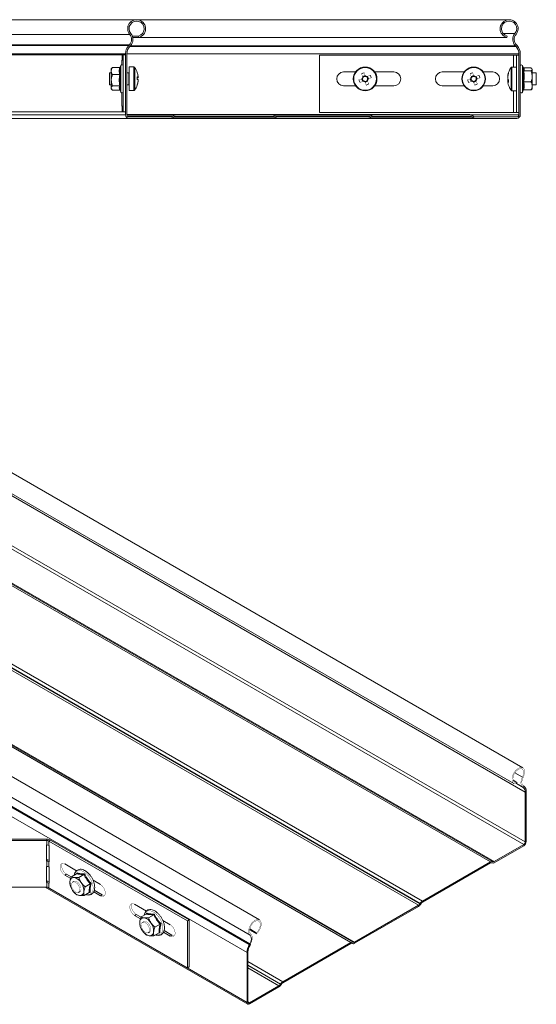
# Model space of a CAD drawing. Header units: millimetres. Extents: x -295 to 1856, y -2384 to 543.
# Tile 26 of 28: x 940 to 1202, y 44 to 543. Entities that reach past the tile are written whole.
import ezdxf

# ---------------------------------------------------------------- set-up
doc = ezdxf.new("R2010")
doc.units = ezdxf.units.MM
doc.linetypes.add('K5LT32768', pattern=[0])
doc.linetypes.add('K5LT32769', pattern=[0])

msp = doc.modelspace()

# ---------------------------------------------------------------- linework, layer by layer
at = {"color": 7, "linetype": 'K5LT32768', "lineweight": 15}
for p, q in [((999.31, 543.39), (640.04, 543.39)), ((1187.96, 543.39), (999.31, 543.39)), ((995.81, 535.93), (640.04, 535.93)), ((1000.31, 535.12), (997.1, 535.12)), ((1000.49, 534.44), (997.31, 534.44)), ((1000.31, 535.12), (1000.49, 534.44)), ((1186.79, 534.44), (1000.49, 534.44)), ((1186.79, 534.44), (1186.97, 535.12)), ((995.63, 530.63), (640.04, 530.63)), ((995.29, 530.26), (640.04, 530.26)), ((995.29, 530.26), (995.63, 530.63)), ((995.8, 529.78), (996.14, 530.14)), ((1191.14, 530.14), (1191.48, 529.78)), ((1191.64, 530.63), (1191.99, 530.26)), ((993.64, 526.13), (640.04, 526.13)), ((781.1, 525.64), (992, 525.64)), ((992, 522.89), (992, 525.64)), ((992, 525.64), (992.44, 525.64)), ((993.64, 525.64), (992.44, 525.64)), ((992.44, 525.64), (992.44, 496.64)), ((993.64, 526.13), (993.64, 495.19)), ((994.34, 495.19), (994.34, 526.13)), ((1091.89, 496.39), (1091.89, 525.39)), ((1091.89, 525.39), (1190.24, 525.39)), ((1190.24, 525.39), (1191.74, 525.39)), ((1192.94, 525.39), (1191.74, 525.39)), ((1191.74, 525.39), (1191.74, 496.39)), ((1192.94, 526.13), (1192.94, 495.19)), ((1193.64, 526.13), (1193.64, 495.19)), ((986.77, 518.86), (986.44, 518.43)), ((990.72, 519.16), (987.04, 519.16)), ((991.34, 520.16), (991.04, 519.33)), ((991.88, 522.89), (992, 522.89)), ((991.88, 520.53), (991.88, 522.89)), ((992.44, 522.89), (992, 522.89)), ((997.86, 519.43), (995.54, 519.43)), ((995.54, 519.43), (995.54, 507.43)), ((1191.74, 519.39), (1189.41, 519.39)), ((1195.21, 518.83), (1194.74, 520.12)), ((1195.35, 518.96), (1199.04, 518.96)), ((986.44, 516.43), (985.54, 516.43)), ((985.54, 516.43), (985.54, 510.43)), ((986.44, 518.43), (986.44, 517.39)), ((986.44, 517.39), (986.44, 512.77)), ((990.72, 515.63), (987.04, 515.63)), ((995.29, 516.43), (994.34, 516.43)), ((999.62, 514.29), (1000.02, 514.3)), ((1000.02, 513.98), (999.62, 513.99)), ((1000.02, 514.85), (1000.02, 514.3)), ((1000.02, 513.98), (1000.02, 514.31)), ((1104.14, 516.89), (1110.17, 516.89)), ((1115.07, 515.16), (1113.76, 514.62)), ((1116.81, 513.35), (1116.27, 514.67)), ((1119.91, 516.89), (1129.64, 516.89)), ((1154.14, 516.89), (1165.17, 516.89)), ((1170.07, 515.16), (1168.76, 514.62)), ((1171.81, 513.35), (1171.27, 514.67)), ((1174.91, 516.89), (1179.64, 516.89)), ((1187.25, 514.9), (1187.25, 514.56)), ((1187.25, 513.54), (1187.25, 514.35)), ((1195.35, 517.49), (1199.04, 517.49)), ((1199.64, 518.39), (1199.47, 518.61)), ((1199.64, 518.22), (1199.64, 518.39)), ((1199.64, 514.7), (1199.64, 518.22)), ((1201.74, 516.39), (1199.64, 516.39)), ((1199.64, 514.7), (1199.64, 509.87)), ((1201.74, 516.16), (1201.74, 516.39)), ((1201.74, 510.39), (1201.74, 516.16)), ((985.54, 510.43), (986.44, 510.43)), ((986.44, 512.77), (986.44, 508.81)), ((990.72, 509.91), (987.04, 509.91)), ((994.34, 510.43), (995.29, 510.43)), ((1000.02, 512.89), (1000.02, 512.19)), ((1000.02, 512.02), (1000.02, 512.19)), ((1110.17, 509.89), (1104.14, 509.89)), ((1113.27, 513.43), (1113.81, 512.11)), ((1115, 511.62), (1116.32, 512.16)), ((1129.64, 509.89), (1119.91, 509.89)), ((1165.17, 509.89), (1154.14, 509.89)), ((1168.27, 513.43), (1168.81, 512.11)), ((1170, 511.62), (1171.32, 512.16)), ((1179.64, 509.89), (1174.91, 509.89)), ((1187.25, 513.24), (1187.25, 512.42)), ((1187.25, 512.42), (1187.29, 512.22)), ((1187.25, 511.88), (1187.25, 512.22)), ((1195.35, 511.91), (1199.04, 511.91)), ((1199.64, 510.39), (1201.74, 510.39)), ((1199.64, 508.39), (1199.64, 509.87)), ((986.44, 508.43), (986.44, 508.81)), ((986.44, 508.43), (986.77, 508.01)), ((990.72, 507.71), (987.04, 507.71)), ((990.96, 507.75), (991.34, 506.71)), ((991.88, 499.56), (991.88, 506.33)), ((995.54, 507.43), (997.86, 507.43)), ((1189.41, 507.39), (1191.74, 507.39)), ((1194.74, 506.66), (1195.13, 507.74)), ((1195.35, 507.82), (1199.04, 507.82)), ((1199.47, 508.17), (1199.64, 508.39)), ((992, 499.56), (991.88, 499.56)), ((992, 496.64), (992, 499.56)), ((992, 499.56), (992.44, 499.56)), ((993.64, 495.19), (640.04, 495.19)), ((992, 496.64), (781.1, 496.64)), ((992.44, 496.64), (992, 496.64)), ((993.64, 496.64), (992.44, 496.64)), ((1019.26, 495.29), (994.34, 495.29)), ((1016.53, 494.09), (995.44, 494.09)), ((1017.7, 494.65), (1017.59, 494.53)), ((1018.2, 494.15), (1018.08, 494.03)), ((1068.02, 495.29), (1019.26, 495.29)), ((1068.02, 494.59), (1019.26, 494.59)), ((1119.26, 495.29), (1068.02, 495.29)), ((1069.19, 494.03), (1069.08, 494.15)), ((1069.69, 494.53), (1069.57, 494.65)), ((1116.53, 494.09), (1070.75, 494.09)), ((1190.24, 496.39), (1091.89, 496.39)), ((1117.7, 494.65), (1117.59, 494.53)), ((1118.2, 494.15), (1118.08, 494.03)), ((1168.02, 495.29), (1119.26, 495.29)), ((1168.02, 494.59), (1119.26, 494.59)), ((1169.19, 494.03), (1169.08, 494.15)), ((1169.69, 494.53), (1169.57, 494.65)), ((1191.84, 494.09), (1170.75, 494.09)), ((1191.74, 496.39), (1190.24, 496.39)), ((1192.94, 496.39), (1191.74, 496.39)), ((995.44, 493.39), (640.04, 493.39)), ((1016.53, 493.39), (995.44, 493.39)), ((1070.75, 493.39), (1016.53, 493.39)), ((1116.53, 493.39), (1070.75, 493.39)), ((1170.75, 493.39), (1116.53, 493.39)), ((1191.84, 493.39), (1170.75, 493.39)), ((1194.89, 164.31), (804.68, 389.58)), ((804.68, 379.07), (1190.34, 156.43)), ((804.68, 378), (1196.13, 152.02)), ((804.68, 350.94), (1195.35, 125.41)), ((804.68, 333.73), (1180.44, 116.8)), ((804.68, 333.22), (1179.61, 116.78)), ((804.68, 332.48), (1178.51, 116.67)), ((804.68, 292.67), (1144.03, 96.77)), ((804.68, 290.87), (1142.93, 95.6)), ((804.68, 290.68), (1142.85, 95.46)), ((804.68, 289.46), (1142.1, 94.67)), ((804.68, 252.09), (1109.73, 75.98)), ((804.68, 251.58), (1108.9, 75.96)), ((804.68, 250.84), (1107.8, 75.85)), ((1061.49, 87.3), (804.68, 235.56)), ((804.68, 225.08), (1056.74, 79.56)), ((804.68, 220.59), (1056.62, 75.15)), ((804.68, 220.02), (1056.37, 74.72)), ((804.68, 215.29), (1055.21, 70.67)), ((1189.98, 158.04), (1191.91, 156.93)), ((1191.78, 156.3), (1191.91, 156.93)), ((1195.22, 155.17), (1195.46, 155.01)), ((1194.86, 154.56), (1195.1, 154.41)), ((1196.13, 152.02), (1196.13, 126.76)), ((1196.63, 152.31), (1196.63, 127.05)), ((655.55, 128.16), (953.8, 128.16)), ((655.55, 127.47), (953.8, 127.47)), ((953.63, 125.22), (953.8, 125.22)), ((953.63, 117.06), (953.63, 125.22)), ((953.8, 128.16), (953.8, 127.47)), ((953.8, 125.22), (953.8, 127.47)), ((955.71, 127.7), (954.86, 127.21)), ((954.86, 127.21), (1024.99, 86.73)), ((954.86, 124.97), (954.86, 127.21)), ((954.86, 124.97), (954.99, 124.9)), ((954.99, 124.9), (954.99, 116.73)), ((955.71, 127.7), (1025.84, 87.22)), ((1195.35, 125.41), (1180.44, 116.8)), ((1195.35, 124.84), (1180.44, 116.23)), ((953.8, 117.75), (953.63, 117.75)), ((953.8, 117.06), (953.63, 117.06)), ((953.8, 117.75), (953.8, 117.06)), ((953.8, 114.34), (953.8, 117.06)), ((954.86, 114.08), (954.86, 116.8)), ((954.99, 116.73), (954.86, 116.8)), ((962.94, 115.61), (968.9, 112.17)), ((1178.51, 116.67), (1144.03, 96.77)), ((1178.51, 116.1), (1144.03, 96.19)), ((1179.34, 116.12), (1179.26, 116.17)), ((1179.26, 116.17), (1179.34, 116.12)), ((1179.69, 116.73), (1179.61, 116.78)), ((953.63, 114.34), (953.8, 114.34)), ((953.63, 106.17), (953.63, 114.34)), ((954.86, 114.08), (954.99, 114.01)), ((954.99, 114.01), (954.99, 105.85)), ((962.94, 109.89), (963.79, 110.38)), ((965.91, 108.18), (962.94, 109.89)), ((966.17, 109.01), (963.79, 110.38)), ((968.83, 110.66), (966.23, 109.16)), ((968.86, 110.68), (968.94, 111.06)), ((972.61, 110.28), (970, 108.77)), ((953.8, 106.87), (953.63, 106.87)), ((953.8, 106.17), (953.63, 106.17)), ((953.8, 106.87), (953.8, 106.17)), ((953.8, 103.79), (953.8, 106.17)), ((954.99, 105.85), (954.86, 105.92)), ((954.86, 103.53), (954.86, 105.92)), ((965.65, 104.92), (965.73, 104.63)), ((967.54, 106.77), (966.9, 106.4)), ((975.84, 105.53), (973.24, 104.03)), ((977.22, 107.37), (980.97, 105.2)), ((953.8, 103.79), (655.55, 103.79)), ((953.02, 103.79), (1055.58, 44.58)), ((1024.99, 63.05), (954.86, 103.53)), ((967.79, 101.07), (967.85, 101)), ((969.9, 101.2), (970.54, 101.57)), ((975.3, 101.17), (972.7, 99.67)), ((975.73, 101.08), (975.34, 101.09)), ((980.97, 99.49), (977.56, 101.46)), ((981.82, 99.98), (977.86, 102.26)), ((980.97, 99.49), (981.82, 99.98)), ((998.3, 95.2), (1004.25, 91.76)), ((1142.93, 95.6), (1142.85, 95.46)), ((1143.28, 95.4), (1143.2, 95.26)), ((998.3, 89.48), (999.15, 89.97)), ((1001.53, 88.6), (999.15, 89.97)), ((1004.19, 90.25), (1001.58, 88.75)), ((1004.21, 90.27), (1004.29, 90.65)), ((1007.96, 89.87), (1005.36, 88.36)), ((1142.1, 94.67), (1109.73, 75.98)), ((1142.1, 94.1), (1109.73, 75.41)), ((1001.27, 87.77), (998.3, 89.48)), ((1002.89, 86.36), (1002.26, 85.99)), ((1011.2, 85.12), (1008.59, 83.62)), ((1012.57, 86.96), (1016.33, 84.79)), ((1025.84, 87.22), (1024.99, 86.73)), ((1024.99, 86.73), (1024.99, 63.05)), ((1025.84, 87.22), (1025.84, 63.54)), ((1001.01, 84.51), (1001.09, 84.22)), ((1003.14, 80.66), (1003.21, 80.59)), ((1005.26, 80.79), (1005.89, 81.16)), ((1010.66, 80.76), (1008.05, 79.26)), ((1011.08, 80.67), (1010.69, 80.68)), ((1016.33, 79.08), (1012.92, 81.05)), ((1017.18, 79.56), (1013.22, 81.85)), ((1056.53, 82.29), (1060.05, 80.25)), ((1056.59, 82.66), (1059.92, 80.73)), ((1059.92, 80.73), (1060.05, 80.25)), ((1016.33, 79.08), (1017.18, 79.56)), ((1056.37, 74.72), (1056.62, 75.15)), ((1056.73, 74.53), (1056.98, 74.97)), ((1107.8, 75.85), (1073.32, 55.94)), ((1107.8, 75.28), (1073.32, 55.37)), ((1108.63, 75.3), (1108.55, 75.35)), ((1108.55, 75.35), (1108.63, 75.3)), ((1108.98, 75.91), (1108.9, 75.96)), ((1055.21, 70.67), (1055.21, 45.4)), ((1055.7, 45.69), (1055.7, 70.95)), ((1025.84, 63.54), (1024.99, 63.05)), ((1071.39, 53.85), (1056.48, 45.24)), ((1071.39, 53.28), (1056.48, 44.67)), ((1072.22, 54.78), (1072.14, 54.64)), ((1072.57, 54.58), (1072.49, 54.44))]:
    msp.add_line(p, q, dxfattribs=at)
at = {"color": 8, "linetype": 'K5LT32769', "lineweight": 15, "true_color": 0x808080}
for p, q in [((1190.93, 536.38), (1185, 536.38)), ((1191.48, 529.78), (995.8, 529.78)), ((1191.14, 530.14), (996.14, 530.14)), ((1192.94, 526.13), (994.34, 526.13)), ((1190.24, 519.39), (1190.24, 525.39)), ((991.34, 506.71), (991.34, 520.16)), ((997.86, 519.43), (997.86, 507.43)), ((998.31, 519.21), (998.31, 507.66)), ((1188.97, 518.72), (1188.97, 519.16)), ((1189.41, 518.94), (1189.41, 519.39)), ((1189.41, 507.39), (1189.41, 518.94)), ((1194.74, 520.12), (1194.74, 515.15)), ((995.29, 510.43), (995.29, 516.43)), ((1188.97, 507.62), (1188.97, 518.72)), ((1194.74, 515.15), (1194.74, 506.66)), ((1190.24, 496.39), (1190.24, 507.39)), ((1017.7, 494.65), (994.48, 494.65)), ((1017.59, 494.53), (994.56, 494.53)), ((1069.19, 494.03), (1018.08, 494.03)), ((1069.08, 494.15), (1018.2, 494.15)), ((1117.7, 494.65), (1069.57, 494.65)), ((1117.59, 494.53), (1069.69, 494.53)), ((1169.19, 494.03), (1118.08, 494.03)), ((1169.08, 494.15), (1118.2, 494.15)), ((1192.94, 495.19), (1168.67, 495.19)), ((805.72, 352.14), (1196.13, 126.76)), ((1190.88, 161.79), (1194.71, 159.57)), ((1191.79, 156.34), (1194.86, 154.56)), ((1191.79, 156.32), (1195.1, 154.41)), ((954.99, 116.88), (954.86, 116.8)), ((954.99, 105.99), (954.86, 105.92)), ((954.1, 103.77), (1055.21, 45.4)), ((1055.7, 66.12), (1073.32, 55.94)), ((1055.7, 64.32), (1072.22, 54.78)), ((1055.7, 64.13), (1072.14, 54.64)), ((1055.7, 62.91), (1071.39, 53.85)), ((1055.7, 45.69), (1056.48, 45.24))]:
    msp.add_line(p, q, dxfattribs=at)
at = {"color": 7, "linetype": 'K5LT32768', "const_width": 0.15}
for points in [[(1113.2, 515.98), (1113.28, 515.78), (1113.37, 515.58), (1113.45, 515.38), (1113.53, 515.17), (1113.62, 514.97), (1113.7, 514.77), (1113.79, 514.56), (1113.87, 514.35)], [(1115.18, 514.9), (1115.1, 515.1), (1115.01, 515.31), (1114.93, 515.51), (1114.85, 515.72), (1114.76, 515.92), (1114.68, 516.12), (1114.6, 516.32), (1114.51, 516.52)], [(1117.63, 515.23), (1117.43, 515.14), (1117.23, 515.06), (1117.03, 514.98), (1116.82, 514.9), (1116.62, 514.81), (1116.42, 514.73), (1116.21, 514.64), (1116, 514.56)], [(1116.55, 513.24), (1116.75, 513.33), (1116.96, 513.41), (1117.16, 513.5), (1117.37, 513.58), (1117.57, 513.67), (1117.77, 513.75), (1117.97, 513.83), (1118.17, 513.91)], [(1168.2, 515.98), (1168.28, 515.78), (1168.37, 515.58), (1168.45, 515.38), (1168.53, 515.17), (1168.62, 514.97), (1168.7, 514.77), (1168.79, 514.56), (1168.87, 514.35)], [(1170.18, 514.9), (1170.1, 515.1), (1170.01, 515.31), (1169.93, 515.51), (1169.85, 515.72), (1169.76, 515.92), (1169.68, 516.12), (1169.6, 516.32), (1169.51, 516.52)], [(1172.63, 515.23), (1172.43, 515.14), (1172.23, 515.06), (1172.03, 514.98), (1171.82, 514.9), (1171.62, 514.81), (1171.42, 514.73), (1171.21, 514.64), (1171, 514.56)], [(1171.55, 513.24), (1171.75, 513.33), (1171.96, 513.41), (1172.16, 513.5), (1172.37, 513.58), (1172.57, 513.67), (1172.77, 513.75), (1172.97, 513.83), (1173.17, 513.91)], [(1113.53, 513.54), (1113.33, 513.45), (1113.12, 513.37), (1112.92, 513.28), (1112.71, 513.2), (1112.51, 513.11), (1112.31, 513.03), (1112.11, 512.95), (1111.91, 512.87)], [(1112.45, 511.55), (1112.65, 511.63), (1112.85, 511.72), (1113.05, 511.8), (1113.25, 511.88), (1113.46, 511.97), (1113.66, 512.05), (1113.87, 512.14), (1114.07, 512.22)], [(1114.89, 511.88), (1114.98, 511.68), (1115.06, 511.47), (1115.15, 511.27), (1115.23, 511.06), (1115.32, 510.86), (1115.4, 510.66), (1115.48, 510.46), (1115.56, 510.26)], [(1116.88, 510.8), (1116.79, 511), (1116.71, 511.2), (1116.63, 511.4), (1116.54, 511.61), (1116.46, 511.81), (1116.38, 512.01), (1116.29, 512.22), (1116.21, 512.42)], [(1168.53, 513.54), (1168.33, 513.45), (1168.12, 513.37), (1167.92, 513.28), (1167.71, 513.2), (1167.51, 513.11), (1167.31, 513.03), (1167.11, 512.95), (1166.91, 512.87)], [(1167.45, 511.55), (1167.65, 511.63), (1167.85, 511.72), (1168.05, 511.8), (1168.25, 511.88), (1168.46, 511.97), (1168.66, 512.05), (1168.87, 512.14), (1169.07, 512.22)], [(1169.89, 511.88), (1169.98, 511.68), (1170.06, 511.47), (1170.15, 511.27), (1170.23, 511.06), (1170.32, 510.86), (1170.4, 510.66), (1170.48, 510.46), (1170.56, 510.26)], [(1171.88, 510.8), (1171.79, 511), (1171.71, 511.2), (1171.63, 511.4), (1171.54, 511.61), (1171.46, 511.81), (1171.38, 512.01), (1171.29, 512.22), (1171.21, 512.42)], [(1187.31, 513.39), (1187.29, 513.33), (1187.25, 513.24)], [(1187.31, 511.53), (1187.29, 511.68), (1187.25, 511.88)], [(1191.78, 156.3), (1190.94, 156.23), (1190.23, 156.5), (1189.72, 157.08), (1189.44, 157.92), (1189.42, 158.97), (1189.66, 160.13), (1190.14, 161.31), (1190.81, 162.41), (1191.64, 163.35), (1192.54, 164.04), (1193.45, 164.44), (1194.29, 164.51), (1195, 164.24), (1195.51, 163.66), (1195.79, 162.81), (1195.81, 161.77), (1195.57, 160.61), (1195.09, 159.43)], [(1191.91, 156.93), (1191.11, 156.88), (1190.47, 157.19), (1190.05, 157.83), (1189.89, 158.73), (1190.01, 159.79), (1190.4, 160.92), (1191.01, 161.99), (1191.79, 162.89), (1192.65, 163.53), (1193.51, 163.86), (1194.27, 163.82), (1194.87, 163.43), (1195.24, 162.73), (1195.33, 161.78), (1195.15, 160.7), (1194.71, 159.57)], [(1194.71, 159.57), (1194.37, 158.8), (1194.12, 158.03), (1193.98, 157.27), (1193.95, 156.55), (1194.02, 155.9), (1194.2, 155.35), (1194.48, 154.89), (1194.86, 154.56)], [(1195.09, 159.43), (1194.8, 158.77), (1194.59, 158.11), (1194.47, 157.47), (1194.44, 156.86), (1194.5, 156.31), (1194.66, 155.83), (1194.9, 155.45), (1195.22, 155.17)], [(962.94, 109.89), (962.1, 110.56), (961.35, 111.48), (960.8, 112.56), (960.51, 113.66), (960.51, 114.66), (960.8, 115.42), (961.35, 115.86), (962.1, 115.93), (962.94, 115.61)], [(963.79, 110.38), (962.94, 111.05), (962.2, 111.97), (961.65, 113.05), (961.35, 114.15), (961.35, 115.15), (961.65, 115.91), (961.67, 115.94)], [(966.29, 104.73), (966.34, 105.56), (966.63, 106.17), (967.13, 106.5), (967.79, 106.5), (968.52, 106.18), (969.24, 105.57), (969.86, 104.74), (970.3, 103.81), (970.51, 102.87), (970.47, 102.05), (970.17, 101.43), (969.67, 101.1), (969.01, 101.1), (968.28, 101.43), (967.56, 102.03), (966.95, 102.86), (966.51, 103.79), (966.29, 104.73)], [(970.54, 101.57), (970.92, 101.95), (971.14, 102.63), (971.11, 103.5), (970.83, 104.45), (970.33, 105.36), (969.68, 106.13), (968.95, 106.67), (968.23, 106.9), (967.61, 106.8), (967.54, 106.77)], [(980.97, 105.2), (981.82, 104.54), (982.56, 103.61), (983.12, 102.53), (983.41, 101.43), (983.41, 100.44), (983.12, 99.68), (982.56, 99.24), (981.82, 99.17), (980.97, 99.49)], [(983.1, 99.65), (982.67, 99.66), (981.82, 99.98)], [(998.3, 89.48), (997.45, 90.15), (996.71, 91.07), (996.15, 92.15), (995.86, 93.25), (995.86, 94.25), (996.15, 95.01), (996.71, 95.45), (997.45, 95.52), (998.3, 95.2)], [(999.15, 89.97), (998.3, 90.64), (997.56, 91.56), (997, 92.64), (996.71, 93.74), (996.71, 94.74), (997, 95.5), (997.02, 95.53)], [(1001.65, 84.32), (1001.69, 85.15), (1001.98, 85.76), (1002.49, 86.09), (1003.15, 86.09), (1003.88, 85.77), (1004.6, 85.16), (1005.21, 84.33), (1005.65, 83.4), (1005.86, 82.46), (1005.82, 81.64), (1005.53, 81.02), (1005.02, 80.69), (1004.37, 80.69), (1003.63, 81.02), (1002.92, 81.62), (1002.3, 82.45), (1001.86, 83.38), (1001.65, 84.32)], [(1005.89, 81.16), (1006.27, 81.54), (1006.5, 82.22), (1006.46, 83.09), (1006.18, 84.03), (1005.69, 84.95), (1005.04, 85.72), (1004.31, 86.26), (1003.59, 86.49), (1002.96, 86.39), (1002.89, 86.36)], [(1016.33, 84.79), (1017.18, 84.13), (1017.92, 83.2), (1018.47, 82.12), (1018.77, 81.02), (1018.77, 80.03), (1018.47, 79.27), (1017.92, 78.83), (1017.18, 78.76), (1016.33, 79.08)], [(1056.74, 79.56), (1056.26, 80.19), (1056.02, 81.07), (1056.04, 82.14), (1056.32, 83.31), (1056.83, 84.48), (1057.54, 85.56), (1058.38, 86.47), (1059.29, 87.12), (1060.19, 87.47), (1061.02, 87.48), (1061.7, 87.16), (1062.18, 86.53), (1062.41, 85.65), (1062.39, 84.58), (1062.11, 83.41), (1061.6, 82.24), (1060.89, 81.16), (1060.05, 80.25)], [(1057.12, 80.15), (1056.68, 80.76), (1056.5, 81.64), (1056.6, 82.69), (1056.96, 83.82), (1057.56, 84.9), (1058.32, 85.82), (1059.18, 86.49), (1060.04, 86.84), (1060.82, 86.83), (1061.43, 86.47), (1061.82, 85.79), (1061.94, 84.86), (1061.78, 83.78), (1061.36, 82.66), (1060.72, 81.6), (1059.92, 80.73)], [(1056.98, 74.97), (1057.35, 75.73), (1057.63, 76.51), (1057.81, 77.27), (1057.89, 78.01), (1057.85, 78.68), (1057.71, 79.28), (1057.46, 79.77), (1057.12, 80.15)], [(1018.45, 79.24), (1018.02, 79.25), (1017.18, 79.56)]]:
    msp.add_lwpolyline(points, dxfattribs=at)
at = {"color": 8, "linetype": 'K5LT32769', "true_color": 0x808080, "const_width": 0.15}
for points in [[(973.6, 100.19), (973.79, 100.14), (974.81, 100.03), (975.71, 100.26), (976.43, 100.8), (976.94, 101.64), (977.22, 102.72), (977.24, 103.98), (977, 105.36), (976.52, 106.79), (975.82, 108.18), (974.95, 109.47), (973.94, 110.57), (972.86, 111.44), (971.76, 112.02), (970.69, 112.29), (969.73, 112.23), (968.91, 111.84), (968.29, 111.15), (967.89, 110.19), (967.87, 110.11)], [(1008.95, 79.78), (1009.15, 79.73), (1010.17, 79.62), (1011.06, 79.85), (1011.79, 80.39), (1012.3, 81.23), (1012.57, 82.31), (1012.59, 83.57), (1012.35, 84.95), (1011.88, 86.38), (1011.18, 87.77), (1010.3, 89.06), (1009.3, 90.16), (1008.21, 91.03), (1007.11, 91.61), (1006.05, 91.88), (1005.08, 91.82), (1004.27, 91.43), (1003.64, 90.74), (1003.25, 89.78), (1003.23, 89.7)]]:
    msp.add_lwpolyline(points, dxfattribs=at)
at = {"color": 7, "linetype": 'K5LT32768', "lineweight": 15}
for centre, radius in [((1115.04, 513.39), 6), ((1115.04, 513.39), 5.77), ((1170.04, 513.39), 6), ((1170.04, 513.39), 5.77)]:
    msp.add_circle(centre, radius, dxfattribs=at)
for centre, radius, start, end in [((999.31, 538.84), 4.55, 285, 219.6825), ((999.31, 538.84), 3.85, 285, 219.6825), ((1187.96, 538.84), 4.55, 320.3175, 255), ((1187.96, 538.84), 3.85, 320.3175, 255), ((992.73, 533.38), 4, 316.4642, 39.6825), ((992.73, 533.38), 4.7, 316.4642, 39.6825), ((1194.54, 533.38), 4.7, 140.3175, 223.5358), ((1194.54, 533.38), 4, 140.3175, 223.5358), ((999.64, 526.13), 6, 136.4642, 180), ((999.64, 526.13), 5.3, 136.4642, 180), ((1187.64, 526.13), 5.3, 0, 43.5358), ((1187.64, 526.13), 6, 0, 43.5358), ((991.87, 519.97), 0.567, 0, 160), ((997.86, 518.89), 0.54, 35.2515, 90), ((990.14, 513.43), 10, 18.1926, 35.2515), ((1197.14, 513.39), 10, 144.7485, 169.2842), ((1189.41, 518.85), 0.54, 90, 144.7485), ((1194.21, 519.92), 0.567, 20, 180), ((995.29, 516.68), 0.25, 270, 0), ((999.53, 516.52), 0.112, 358.6261, 37.0347), ((990.28, 513.52), 9.83, 7.7491, 18.1829), ((999.23, 513.24), 1.32, 53.1231, 72.7878), ((988.77, 513.8), 10.87, 356.2814, 3.7186), ((999.23, 515.04), 1.32, 287.2122, 306.8769), ((1104.14, 513.39), 3.5, 90, 270), ((1122.31, 495.78), 22.16, 110.6107, 114.283), ((1115.04, 513.39), 1.51, 140.4072, 174.4894), ((1115.04, 513.39), 1.28, 146.1226, 168.774), ((1115.04, 513.39), 1.28, 78.774, 146.1226), ((1115.04, 513.39), 1.51, 50.4072, 84.4894), ((1115.04, 513.39), 1.28, 56.1226, 78.774), ((1115.04, 513.39), 1.28, 348.774, 56.1226), ((1097.39, 506.1), 22.2, 20.613, 24.2789), ((1129.64, 513.39), 3.5, 270, 90), ((1154.14, 513.39), 3.5, 90, 270), ((1177.31, 495.78), 22.16, 110.6107, 114.283), ((1170.04, 513.39), 1.51, 140.4072, 174.4894), ((1170.04, 513.39), 1.28, 146.1226, 168.774), ((1170.04, 513.39), 1.28, 78.774, 146.1226), ((1170.04, 513.39), 1.51, 50.4072, 84.4894), ((1170.04, 513.39), 1.28, 56.1226, 78.774), ((1170.04, 513.39), 1.28, 348.774, 56.1226), ((1152.39, 506.1), 22.2, 20.613, 24.2789), ((1179.64, 513.39), 3.5, 270, 90), ((1195.78, 513.65), 8.62, 160.5412, 171.6651), ((1195.78, 513.11), 8.62, 160.5412, 171.6651), ((1189.25, 516.25), 1.62, 170.3454, 189.6546), ((995.29, 510.18), 0.25, 0, 90), ((990.14, 513.43), 10, 324.7485, 341.8074), ((999.23, 511.83), 1.32, 53.1233, 72.7881), ((990.28, 513.52), 9.83, 341.817, 352.251), ((990.28, 513.35), 9.83, 341.8171, 352.2509), ((999.48, 510.36), 0.161, 329.0406, 30.9594), ((992.43, 513.14), 7.22, 359.5699, 2.3679), ((1132.68, 520.68), 22.2, 200.6129, 204.279), ((1115.04, 513.39), 1.28, 168.774, 236.1226), ((1115.04, 513.39), 1.51, 230.4072, 264.4894), ((1115.04, 513.39), 1.28, 236.1226, 258.774), ((1115.04, 513.39), 1.28, 258.774, 326.1226), ((1107.78, 530.95), 22.1, 290.6096, 294.2913), ((1115.04, 513.39), 1.28, 326.1226, 348.774), ((1115.04, 513.39), 1.51, 320.4072, 354.4894), ((1187.63, 520.66), 22.13, 200.6165, 204.2932), ((1170.04, 513.39), 1.28, 168.774, 236.1226), ((1170.04, 513.39), 1.51, 230.4072, 264.4894), ((1170.04, 513.39), 1.28, 236.1226, 258.774), ((1170.04, 513.39), 1.28, 258.774, 326.1226), ((1162.78, 530.95), 22.1, 290.6096, 294.2913), ((1170.04, 513.39), 1.28, 326.1226, 348.774), ((1170.04, 513.39), 1.51, 320.4072, 354.4894), ((1189.26, 514.28), 2.14, 200.4144, 221.4158), ((1189.26, 512.97), 2.14, 200.4143, 221.4161), ((1197.14, 513.39), 10, 190.7158, 215.2515), ((1197.05, 512.21), 9.42, 176.0042, 183.9958), ((991.87, 506.9), 0.567, 200, 0), ((997.86, 507.97), 0.54, 270, 324.7485), ((1189.41, 507.93), 0.54, 215.2515, 270), ((1194.21, 506.86), 0.567, 180, 340), ((995.44, 495.19), 1.8, 180, 270), ((995.44, 495.19), 1.1, 180, 270), ((1016.53, 495.59), 1.5, 270, 315), ((1016.53, 495.59), 2.2, 270, 315), ((1019.26, 493.09), 2.2, 90, 135), ((1019.26, 493.09), 1.5, 90, 135), ((1068.02, 493.09), 2.2, 45, 90), ((1068.02, 493.09), 1.5, 45, 90), ((1070.75, 495.59), 2.2, 225, 270), ((1070.75, 495.59), 1.5, 225, 270), ((1116.53, 495.59), 1.5, 270, 315), ((1116.53, 495.59), 2.2, 270, 315), ((1119.26, 493.09), 2.2, 90, 135), ((1119.26, 493.09), 1.5, 90, 135), ((1168.02, 493.09), 2.2, 45, 90), ((1168.02, 493.09), 1.5, 45, 90), ((1170.75, 495.59), 2.2, 225, 270), ((1170.75, 495.59), 1.5, 225, 270), ((1191.84, 495.19), 1.1, 270, 0), ((1191.84, 495.19), 1.8, 270, 0), ((1193.57, 152.59), 3.07, 354.7478, 51.9861), ((1193.43, 152.27), 2.71, 354.74, 51.9987), ((953.88, 124.26), 3.9, 61.9652, 91.1393), ((953.85, 125.3), 2.17, 61.968, 91.1396), ((953.85, 123.06), 2.17, 61.968, 91.1396), ((1193.86, 127.17), 2.77, 302.6089, 357.39), ((1194.44, 126.84), 1.69, 302.6044, 357.3937), ((953.82, 113.37), 4.38, 74.556, 90.2519), ((953.85, 114.89), 2.17, 61.968, 91.1396), ((1179.15, 115.77), 1.11, 65.6869, 125.6189), ((1178.95, 115.48), 0.755, 65.6931, 125.6144), ((1179.8, 117.13), 1.11, 245.6761, 305.6214), ((1180, 117.42), 0.754, 245.6764, 305.6189), ((953.85, 112.17), 2.17, 61.968, 91.1396), ((953.82, 102.49), 4.38, 74.556, 90.2519), ((953.85, 104.01), 2.17, 61.968, 91.1396), ((972.57, 106.34), 7.04, 176.7757, 216.1573), ((967.52, 106.75), 1.98, 84.8945, 180.3674), ((966.5, 103.41), 5.44, 30.2681, 77.3241), ((965.51, 102), 7.04, 356.7755, 36.1574), ((953.85, 101.62), 2.17, 61.968, 91.1396), ((971.58, 104.92), 5.44, 210.2681, 257.3241), ((970.56, 101.59), 1.98, 264.8945, 0.3674), ((1140.96, 96.51), 2.16, 301.9552, 331.1481), ((1140.42, 96.79), 3.17, 301.954, 331.1482), ((1145.71, 94.07), 3.17, 121.954, 151.1443), ((1145.18, 94.36), 2.16, 121.9588, 151.1387), ((1007.92, 85.93), 7.04, 176.7754, 216.1576), ((1002.87, 86.34), 1.98, 84.8939, 180.3675), ((1001.85, 83), 5.44, 30.2679, 77.3242), ((1000.86, 81.59), 7.04, 356.7754, 36.1576), ((1006.93, 84.51), 5.44, 210.2682, 257.3239), ((1005.91, 81.18), 1.98, 264.8951, 0.3672), ((1053.69, 77.44), 3.72, 321.9513, 34.7628), ((1108.44, 74.95), 1.11, 65.6975, 125.6083), ((1108.24, 74.66), 0.754, 65.6764, 125.6189), ((1109.09, 76.31), 1.11, 245.6975, 305.6083), ((1109.29, 76.6), 0.755, 245.6992, 305.6083), ((1063.79, 70.39), 8.59, 149.7167, 178.1231), ((1063.28, 70.71), 7.58, 149.7196, 178.122), ((1075, 53.25), 3.17, 121.9498, 151.1485), ((1074.47, 53.54), 2.16, 121.949, 151.1485), ((1070.25, 55.69), 2.16, 301.949, 331.1485), ((1069.71, 55.97), 3.17, 301.954, 331.1443), ((1055.98, 45.28), 0.786, 170.7895, 309.2031), ((1056.17, 45.61), 0.48, 170.7796, 309.2153)]:
    msp.add_arc(centre, radius, start, end, dxfattribs=at)
for points, knots in [([(987.04, 519.16), (986.95, 519.01), (986.6, 518.44), (986.51, 517.84), (986.44, 517.39)], [0, 0, 0, 0, 0.263266, 1, 1, 1, 1]), ([(986.79, 518.84), (986.81, 518.88), (986.85, 518.99), (986.96, 519.09), (987.04, 519.16)], [0, 0, 0, 0, 0.320914, 1, 1, 1, 1]), ([(990.72, 515.63), (990.59, 516.21), (990.33, 517.39), (990.59, 518.56), (990.72, 519.16)], [0, 0, 0, 0, 0.492147, 1, 1, 1, 1]), ([(991.1, 519.45), (991.1, 519.45), (991.08, 519.4), (991.04, 519.33), (990.95, 519.23), (990.84, 519.17), (990.76, 519.16), (990.72, 519.16)], [0, 0, 0, 0, 0.007791, 0.267636, 0.528622, 0.763907, 1, 1, 1, 1]), ([(991.1, 519.45), (991.06, 519.3), (990.85, 518.57), (990.7, 517.31), (990.97, 516.24), (991.1, 515.74)], [0, 0, 0, 0, 0.118088, 0.592261, 1, 1, 1, 1]), ([(1195.35, 518.96), (1195.31, 518.97), (1195.24, 518.98), (1195.16, 519.01), (1195.13, 519.04), (1195.13, 519.04)], [0, 0, 0, 0, 0.491453, 0.979399, 1, 1, 1, 1]), ([(1195.35, 518.96), (1195.49, 518.72), (1195.75, 518.23), (1195.49, 517.74), (1195.35, 517.49)], [0, 0, 0, 0, 0.492148, 1, 1, 1, 1]), ([(1199.64, 518.22), (1199.56, 518.43), (1199.46, 518.68), (1199.11, 518.91), (1199.04, 518.96)], [0, 0, 0, 0, 0.801461, 1, 1, 1, 1]), ([(986.44, 517.39), (986.44, 517.31), (986.46, 516.72), (986.72, 516.13), (987.03, 515.65), (987.04, 515.63)], [0, 0, 0, 0, 0.148485, 0.965566, 1, 1, 1, 1]), ([(987.04, 515.63), (986.76, 514.79), (986.45, 513.85), (986.44, 512.87), (986.44, 512.77)], [0, 0, 0, 0, 0.896037, 1, 1, 1, 1]), ([(990.72, 509.91), (990.59, 510.85), (990.33, 512.76), (990.59, 514.66), (990.72, 515.63)], [0, 0, 0, 0, 0.492148, 1, 1, 1, 1]), ([(991.1, 515.74), (991.1, 515.74), (991.08, 515.73), (991.04, 515.7), (990.95, 515.66), (990.84, 515.64), (990.76, 515.63), (990.72, 515.63)], [0, 0, 0, 0, 0.007787, 0.267635, 0.528623, 0.763907, 1, 1, 1, 1]), ([(991.1, 515.74), (991.06, 515.51), (990.85, 514.34), (990.7, 512.31), (990.97, 510.55), (991.1, 509.73)], [0, 0, 0, 0, 0.118084, 0.59226, 1, 1, 1, 1]), ([(1194.98, 517.69), (1195.02, 517.75), (1195.22, 518.04), (1195.38, 518.42), (1195.21, 518.74), (1195.17, 518.81)], [0, 0, 0, 0, 0.162189, 0.813471, 1, 1, 1, 1]), ([(1194.98, 511.84), (1195.02, 512.07), (1195.23, 513.21), (1195.38, 515.18), (1195.1, 516.9), (1194.98, 517.69)], [0, 0, 0, 0, 0.118083, 0.592258, 1, 1, 1, 1]), ([(1195.35, 517.49), (1195.31, 517.49), (1195.23, 517.49), (1195.13, 517.54), (1195.04, 517.61), (1195, 517.66), (1194.98, 517.69), (1194.98, 517.69)], [0, 0, 0, 0, 0.236484, 0.47128, 0.732521, 0.992053, 1, 1, 1, 1]), ([(1195.35, 517.49), (1195.49, 516.57), (1195.75, 514.71), (1195.49, 512.86), (1195.35, 511.91)], [0, 0, 0, 0, 0.492148, 1, 1, 1, 1]), ([(1199.04, 517.49), (1199.32, 517.7), (1199.62, 517.95), (1199.64, 518.2), (1199.64, 518.22)], [0, 0, 0, 0, 0.896036, 1, 1, 1, 1]), ([(1199.04, 517.49), (1199.13, 517.25), (1199.48, 516.36), (1199.57, 515.4), (1199.64, 514.7)], [0, 0, 0, 0, 0.263243, 1, 1, 1, 1]), ([(1199.64, 514.7), (1199.64, 514.56), (1199.62, 513.64), (1199.35, 512.7), (1199.05, 511.94), (1199.04, 511.91)], [0, 0, 0, 0, 0.148486, 0.965563, 1, 1, 1, 1]), ([(986.44, 512.77), (986.52, 511.99), (986.62, 511.01), (986.97, 510.09), (987.04, 509.91)], [0, 0, 0, 0, 0.801462, 1, 1, 1, 1]), ([(987.04, 509.91), (986.76, 509.59), (986.45, 509.23), (986.44, 508.85), (986.44, 508.81)], [0, 0, 0, 0, 0.896044, 1, 1, 1, 1]), ([(990.72, 507.71), (990.59, 508.07), (990.33, 508.81), (990.59, 509.54), (990.72, 509.91)], [0, 0, 0, 0, 0.492148, 1, 1, 1, 1]), ([(991.1, 509.73), (991.1, 509.73), (991.08, 509.76), (991.04, 509.81), (990.95, 509.86), (990.84, 509.9), (990.76, 509.91), (990.72, 509.91)], [0, 0, 0, 0, 0.007819, 0.267636, 0.52864, 0.763918, 1, 1, 1, 1]), ([(1187.66, 512.45), (1187.65, 512.45), (1187.51, 512.44), (1187.38, 512.43), (1187.25, 512.42)], [0, 0, 0, 0, 0.060022, 1, 1, 1, 1]), ([(1187.66, 512.24), (1187.65, 512.23), (1187.51, 512.23), (1187.38, 512.23), (1187.25, 512.22)], [0, 0, 0, 0, 0.060022, 1, 1, 1, 1]), ([(1195.35, 511.91), (1195.31, 511.91), (1195.23, 511.91), (1195.13, 511.89), (1195.04, 511.87), (1195, 511.85), (1194.98, 511.84), (1194.98, 511.84)], [0, 0, 0, 0, 0.236482, 0.471278, 0.732516, 0.992047, 1, 1, 1, 1]), ([(1194.98, 507.54), (1195.02, 507.7), (1195.23, 508.55), (1195.38, 510.01), (1195.1, 511.26), (1194.98, 511.84)], [0, 0, 0, 0, 0.118083, 0.592258, 1, 1, 1, 1]), ([(1195.35, 511.91), (1195.49, 511.24), (1195.75, 509.88), (1195.49, 508.51), (1195.35, 507.82)], [0, 0, 0, 0, 0.492148, 1, 1, 1, 1]), ([(1199.64, 509.87), (1199.56, 510.43), (1199.46, 511.13), (1199.11, 511.78), (1199.04, 511.91)], [0, 0, 0, 0, 0.801462, 1, 1, 1, 1]), ([(1199.04, 507.82), (1199.32, 508.42), (1199.62, 509.09), (1199.64, 509.79), (1199.64, 509.87)], [0, 0, 0, 0, 0.896036, 1, 1, 1, 1]), ([(986.44, 508.81), (986.52, 508.51), (986.62, 508.13), (986.97, 507.78), (987.04, 507.71)], [0, 0, 0, 0, 0.801459, 1, 1, 1, 1]), ([(990.72, 507.71), (990.76, 507.71), (990.84, 507.7), (990.95, 507.64), (991.01, 507.58), (991.04, 507.54), (991.04, 507.54)], [0, 0, 0, 0, 0.320206, 0.639318, 0.993295, 1, 1, 1, 1]), ([(1194.98, 507.54), (1194.98, 507.54), (1195, 507.58), (1195.04, 507.65), (1195.13, 507.74), (1195.23, 507.81), (1195.31, 507.81), (1195.35, 507.82)], [0, 0, 0, 0, 0.007949, 0.267486, 0.528721, 0.763518, 1, 1, 1, 1]), ([(1199.41, 508.22), (1199.37, 508.13), (1199.31, 507.99), (1199.11, 507.86), (1199.04, 507.82)], [0, 0, 0, 0, 0.635916, 1, 1, 1, 1]), ([(973.53, 100.15), (973.78, 100.06), (974.4, 99.84), (975.35, 99.83), (976.31, 100.1), (977.08, 100.68), (977.64, 101.48), (977.98, 102.48), (978.1, 103.65), (978, 104.95), (977.66, 106.33), (977.12, 107.71), (976.39, 109.02), (975.51, 110.23), (974.51, 111.27), (973.43, 112.09), (972.32, 112.66), (971.21, 112.95), (970.17, 112.91), (969.25, 112.55), (968.53, 111.92), (968.02, 111.09), (967.86, 110.4), (967.78, 110.05)], [0, 0, 0, 0, 0.033789, 0.083597, 0.131887, 0.178329, 0.224216, 0.271013, 0.319381, 0.368665, 0.418079, 0.467386, 0.516624, 0.565889, 0.615264, 0.66486, 0.714773, 0.76492, 0.814479, 0.862285, 0.908465, 0.95442, 1, 1, 1, 1]), ([(968.83, 110.66), (968.86, 110.68), (968.91, 110.72), (968.95, 110.82), (968.96, 110.93), (968.95, 111.01), (968.94, 111.05), (968.94, 111.06)], [0, 0, 0, 0, 0.236086, 0.471368, 0.732361, 0.992203, 1, 1, 1, 1]), ([(972.61, 110.28), (971.9, 110.29), (970.45, 110.31), (969.38, 110.54), (968.83, 110.66)], [0, 0, 0, 0, 0.492148, 1, 1, 1, 1]), ([(968.94, 111.06), (969.06, 111.02), (969.69, 110.85), (970.93, 110.64), (972.28, 110.65), (972.9, 110.65)], [0, 0, 0, 0, 0.118085, 0.592259, 1, 1, 1, 1]), ([(972.9, 110.65), (972.9, 110.65), (972.89, 110.61), (972.85, 110.53), (972.78, 110.43), (972.69, 110.33), (972.64, 110.3), (972.61, 110.28)], [0, 0, 0, 0, 0.007799, 0.267638, 0.528625, 0.763909, 1, 1, 1, 1]), ([(975.84, 105.53), (975.22, 106.26), (973.95, 107.73), (973.06, 109.42), (972.61, 110.28)], [0, 0, 0, 0, 0.492147, 1, 1, 1, 1]), ([(972.9, 110.65), (973, 110.44), (973.52, 109.38), (974.55, 107.63), (975.75, 106.29), (976.3, 105.67)], [0, 0, 0, 0, 0.118084, 0.592259, 1, 1, 1, 1]), ([(965.67, 104.92), (965.57, 105.41), (965.45, 105.96), (965.52, 106.66), (965.53, 106.73)], [0, 0, 0, 0, 0.888915, 1, 1, 1, 1]), ([(965.53, 106.73), (965.66, 107.36), (965.83, 108.15), (966.16, 108.99), (966.23, 109.16)], [0, 0, 0, 0, 0.801461, 1, 1, 1, 1]), ([(966.23, 109.16), (966.59, 108.99), (966.99, 108.8), (967.63, 108.73), (967.69, 108.72)], [0, 0, 0, 0, 0.896035, 1, 1, 1, 1]), ([(967.69, 108.72), (968.27, 108.7), (968.98, 108.68), (969.84, 108.76), (970, 108.77)], [0, 0, 0, 0, 0.801459, 1, 1, 1, 1]), ([(970, 108.77), (970.08, 108.54), (970.35, 107.63), (970.84, 106.78), (971.2, 106.16)], [0, 0, 0, 0, 0.263266, 1, 1, 1, 1]), ([(971.2, 106.16), (971.28, 106.04), (971.83, 105.26), (972.56, 104.57), (973.21, 104.05), (973.24, 104.03)], [0, 0, 0, 0, 0.148481, 0.965566, 1, 1, 1, 1]), ([(975.3, 101.17), (975.3, 101.83), (975.29, 103.18), (975.66, 104.74), (975.84, 105.53)], [0, 0, 0, 0, 0.492149, 1, 1, 1, 1]), ([(976.3, 105.67), (976.25, 105.47), (975.98, 104.5), (975.68, 102.89), (975.71, 101.66), (975.73, 101.08)], [0, 0, 0, 0, 0.118084, 0.59226, 1, 1, 1, 1]), ([(976.3, 105.67), (976.3, 105.67), (976.26, 105.66), (976.18, 105.65), (976.05, 105.62), (975.94, 105.58), (975.87, 105.55), (975.84, 105.53)], [0, 0, 0, 0, 0.007813, 0.267631, 0.528633, 0.763912, 1, 1, 1, 1]), ([(967.89, 101.07), (968.19, 100.73), (968.52, 100.37), (968.89, 100.07), (968.92, 100.05)], [0, 0, 0, 0, 0.929833, 1, 1, 1, 1]), ([(970.38, 99.62), (969.92, 99.7), (969.35, 99.81), (968.99, 100.01), (968.92, 100.05)], [0, 0, 0, 0, 0.801459, 1, 1, 1, 1]), ([(972.54, 101.6), (972.52, 101.04), (972.5, 100.33), (972.66, 99.78), (972.7, 99.67)], [0, 0, 0, 0, 0.801462, 1, 1, 1, 1]), ([(973.24, 104.03), (972.96, 103.27), (972.65, 102.43), (972.55, 101.68), (972.54, 101.6)], [0, 0, 0, 0, 0.896037, 1, 1, 1, 1]), ([(975.73, 101.08), (975.73, 101.09), (975.69, 101.12), (975.62, 101.16), (975.5, 101.2), (975.39, 101.21), (975.33, 101.18), (975.3, 101.17)], [0, 0, 0, 0, 0.007797, 0.267639, 0.528631, 0.763913, 1, 1, 1, 1]), ([(972.7, 99.67), (971.94, 99.61), (971.11, 99.55), (970.45, 99.61), (970.38, 99.62)], [0, 0, 0, 0, 0.896035, 1, 1, 1, 1]), ([(1008.89, 79.74), (1009.14, 79.65), (1009.76, 79.43), (1010.71, 79.42), (1011.66, 79.69), (1012.43, 80.27), (1012.99, 81.07), (1013.34, 82.07), (1013.46, 83.24), (1013.35, 84.54), (1013.02, 85.92), (1012.47, 87.29), (1011.74, 88.61), (1010.86, 89.82), (1009.86, 90.86), (1008.79, 91.68), (1007.68, 92.25), (1006.57, 92.54), (1005.52, 92.5), (1004.61, 92.14), (1003.89, 91.51), (1003.37, 90.68), (1003.21, 89.99), (1003.13, 89.64)], [0, 0, 0, 0, 0.03379, 0.083598, 0.131887, 0.178329, 0.224216, 0.271013, 0.319381, 0.368665, 0.418079, 0.467386, 0.516624, 0.565889, 0.615263, 0.66486, 0.714773, 0.76492, 0.814479, 0.862285, 0.908465, 0.95442, 1, 1, 1, 1]), ([(1004.19, 90.25), (1004.21, 90.27), (1004.27, 90.31), (1004.31, 90.41), (1004.32, 90.52), (1004.31, 90.6), (1004.29, 90.64), (1004.29, 90.65)], [0, 0, 0, 0, 0.236091, 0.471377, 0.732358, 0.992225, 1, 1, 1, 1]), ([(1007.96, 89.87), (1007.25, 89.88), (1005.81, 89.9), (1004.73, 90.13), (1004.19, 90.25)], [0, 0, 0, 0, 0.492148, 1, 1, 1, 1]), ([(1004.29, 90.65), (1004.42, 90.61), (1005.05, 90.44), (1006.28, 90.23), (1007.63, 90.24), (1008.26, 90.24)], [0, 0, 0, 0, 0.118083, 0.592262, 1, 1, 1, 1]), ([(1008.26, 90.24), (1008.26, 90.24), (1008.24, 90.2), (1008.2, 90.12), (1008.13, 90.02), (1008.05, 89.92), (1007.99, 89.89), (1007.96, 89.87)], [0, 0, 0, 0, 0.007791, 0.267636, 0.528622, 0.763907, 1, 1, 1, 1]), ([(1011.2, 85.12), (1010.57, 85.85), (1009.31, 87.32), (1008.42, 89.01), (1007.96, 89.87)], [0, 0, 0, 0, 0.492147, 1, 1, 1, 1]), ([(1008.26, 90.24), (1008.36, 90.03), (1008.87, 88.97), (1009.91, 87.22), (1011.1, 85.88), (1011.65, 85.25)], [0, 0, 0, 0, 0.118088, 0.592261, 1, 1, 1, 1]), ([(1001.03, 84.51), (1000.92, 85), (1000.8, 85.55), (1000.88, 86.25), (1000.89, 86.32)], [0, 0, 0, 0, 0.888915, 1, 1, 1, 1]), ([(1000.89, 86.32), (1001.02, 86.95), (1001.18, 87.74), (1001.52, 88.58), (1001.58, 88.75)], [0, 0, 0, 0, 0.801461, 1, 1, 1, 1]), ([(1001.58, 88.75), (1001.94, 88.58), (1002.35, 88.39), (1002.98, 88.32), (1003.05, 88.31)], [0, 0, 0, 0, 0.896035, 1, 1, 1, 1]), ([(1003.05, 88.31), (1003.62, 88.29), (1004.34, 88.27), (1005.19, 88.35), (1005.36, 88.36)], [0, 0, 0, 0, 0.801458, 1, 1, 1, 1]), ([(1005.36, 88.36), (1005.43, 88.12), (1005.7, 87.22), (1006.19, 86.37), (1006.55, 85.74)], [0, 0, 0, 0, 0.263266, 1, 1, 1, 1]), ([(1006.55, 85.74), (1006.64, 85.63), (1007.18, 84.85), (1007.91, 84.16), (1008.57, 83.64), (1008.59, 83.62)], [0, 0, 0, 0, 0.148485, 0.965566, 1, 1, 1, 1]), ([(1010.66, 80.76), (1010.65, 81.42), (1010.64, 82.77), (1011.01, 84.33), (1011.2, 85.12)], [0, 0, 0, 0, 0.492148, 1, 1, 1, 1]), ([(1011.65, 85.25), (1011.6, 85.06), (1011.34, 84.09), (1011.03, 82.48), (1011.07, 81.25), (1011.08, 80.67)], [0, 0, 0, 0, 0.118084, 0.59226, 1, 1, 1, 1]), ([(1011.65, 85.25), (1011.65, 85.25), (1011.62, 85.25), (1011.53, 85.24), (1011.41, 85.21), (1011.29, 85.17), (1011.23, 85.14), (1011.2, 85.12)], [0, 0, 0, 0, 0.007787, 0.267635, 0.528623, 0.763907, 1, 1, 1, 1]), ([(1003.24, 80.66), (1003.55, 80.32), (1003.87, 79.96), (1004.25, 79.66), (1004.28, 79.64)], [0, 0, 0, 0, 0.929833, 1, 1, 1, 1]), ([(1007.9, 81.19), (1007.88, 80.63), (1007.86, 79.92), (1008.02, 79.37), (1008.05, 79.26)], [0, 0, 0, 0, 0.801462, 1, 1, 1, 1]), ([(1008.59, 83.62), (1008.32, 82.86), (1008.01, 82.02), (1007.91, 81.27), (1007.9, 81.19)], [0, 0, 0, 0, 0.896037, 1, 1, 1, 1]), ([(1011.08, 80.67), (1011.08, 80.68), (1011.05, 80.7), (1010.97, 80.75), (1010.86, 80.79), (1010.75, 80.8), (1010.69, 80.77), (1010.66, 80.76)], [0, 0, 0, 0, 0.007819, 0.267636, 0.52864, 0.763918, 1, 1, 1, 1]), ([(1005.74, 79.21), (1005.28, 79.29), (1004.7, 79.4), (1004.35, 79.6), (1004.28, 79.64)], [0, 0, 0, 0, 0.801459, 1, 1, 1, 1]), ([(1008.05, 79.26), (1007.3, 79.2), (1006.46, 79.14), (1005.81, 79.2), (1005.74, 79.21)], [0, 0, 0, 0, 0.896044, 1, 1, 1, 1])]:
    msp.add_open_spline(points, degree=3, knots=knots, dxfattribs=at)
at = {"color": 8, "linetype": 'K5LT32769', "lineweight": 15, "true_color": 0x808080}
msp.add_open_spline([(991.1, 509.73), (991.06, 509.64), (990.85, 509.2), (990.7, 508.54), (990.92, 507.97), (991, 507.76)], degree=3, knots=[0, 0, 0, 0, 0.137959, 0.691925, 1, 1, 1, 1], dxfattribs=at)

doc.saveas('drawing.dxf')
